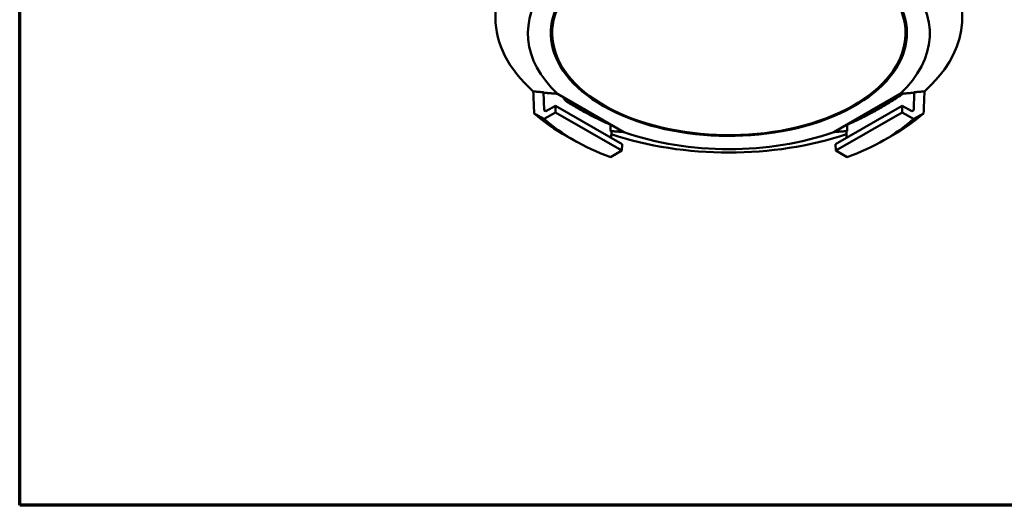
# Model space of a CAD drawing. Header units: millimetres. Extents: x 40 to 2195, y 40 to 1687.
# Tile 1 of 185: x 40 to 408, y 40 to 222. Entities that reach past the tile are written whole.
import ezdxf

# ---------------------------------------------------------------- set-up
doc = ezdxf.new("R2010")
doc.units = ezdxf.units.MM
doc.header["$LTSCALE"] = 8
for name, color, linetype, lineweight in [('Border (ISO)', 7, 'Continuous', 70), ('Visible (ISO)', 7, 'Continuous', 50), ('Visible Narrow (ISO)', 7, 'Continuous', 35)]:
    doc.layers.add(name, color=color, linetype=linetype, lineweight=lineweight)

# ---------------------------------------------------------------- blocks, each defined once
blk = doc.blocks.new('Borders Chauvet_A')
at = {"layer": 'Border (ISO)'}
for p, q in [((5, 5), (5, 210.9)), ((274.4, 5), (5, 5))]:
    blk.add_line(p, q, dxfattribs=at)

msp = doc.modelspace()

# ---------------------------------------------------------------- linework, layer by layer
at = {"layer": 'Visible (ISO)'}
for p, q in [((238.902, 219.752), (238.902, 216.486)), ((370.902, 219.752), (370.902, 216.486)), ((235.86, 187.761), (235.662, 194.406)), ((265.685, 179.535), (240.902, 193.844)), ((368.902, 193.844), (344.118, 179.535)), ((374.156, 194.417), (373.958, 187.77)), ((236.592, 187.339), (235.86, 187.761)), ((240.127, 189.38), (236.592, 187.339)), ((265.024, 175.006), (240.127, 189.38)), ((240.127, 189.38), (240.201, 186.888)), ((251.515, 187.704), (250.808, 188.112)), ((369.688, 189.387), (344.767, 174.999)), ((358.288, 187.704), (358.995, 188.112)), ((369.688, 189.387), (369.614, 186.895)), ((373.226, 187.347), (369.688, 189.387)), ((373.958, 187.77), (373.226, 187.347)), ((240.201, 186.888), (235.94, 184.427)), ((264.95, 172.599), (240.201, 186.888)), ((369.614, 186.895), (344.841, 172.592)), ((373.875, 184.438), (369.614, 186.895)), ((260.725, 179.896), (260.725, 182.253)), ((349.078, 179.896), (349.078, 182.253)), ((248.015, 175.922), (244.482, 177.89)), ((261.004, 179.775), (260.93, 177.37)), ((348.859, 177.361), (348.785, 179.768)), ((361.788, 175.922), (365.321, 177.89)), ((265.024, 175.006), (264.95, 172.599)), ((344.767, 174.999), (344.841, 172.592)), ((260.689, 170.139), (264.95, 172.599)), ((344.841, 172.592), (349.097, 170.132))]:
    msp.add_line(p, q, dxfattribs=at)
for centre, major_axis, start_param, end_param in [((304.902, 216.486), (-66, 0), 4.0068905, 9.9767318), ((304.902, 222.2), (-87.18, 0), 5.706032, 6.8603386), ((304.902, 216.486), (66.5, 0), 2.4788993, 6.8369266), ((304.902, 222.2), (87.18, 0), 5.7063234, 6.6745843), ((304.902, 216.486), (75.057, 0), 5.7334419, 6.7641314), ((304.902, 216.486), (-75.057, 0), 5.8444274, 6.8329287), ((304.902, 219.752), (-66, 0), 6.237301, 6.2831853), ((304.902, 219.752), (66, 0), 0, 0.0458843), ((304.902, 218.527), (-66.5, 0), 0.0265861, 0.1682656), ((304.902, 218.527), (-66.5, 0), 0.0265861, 0.1682656), ((304.902, 219.752), (-66.5, 0), 0.0425456, 0.1309628), ((304.902, 218.527), (66.5, 0), 6.1149197, 6.2565992), ((304.902, 218.527), (66.5, 0), 6.1149197, 6.2565992), ((304.902, 219.752), (66.5, 0), 6.1522225, 6.2406397), ((304.902, 219.343), (76.5, 0), 3.9071582, 3.9269908), ((304.902, 218.527), (75.5, 0), 3.9070272, 3.9469544), ((304.902, 218.527), (75.5, 0), 5.4778236, 5.5177507), ((304.902, 219.343), (76.5, 0), 5.4977871, 5.5176198), ((304.902, 214.036), (87.005, 0), 3.7224227, 3.944757), ((304.902, 209.954), (81.918, 0), 3.7117028, 4.1422788), ((304.902, 209.954), (-81.918, 0), 2.1406428, 2.5717462), ((304.902, 214.036), (-87.005, 0), 2.3384283, 2.5610534), ((1802.539, 4229.029), (-2219.271, -3843.89), 0.2718685, 0.2719749), ((-1192.739, 4229.038), (2219.276, -3843.898), 6.0112104, 6.0113168), ((304.902, 222.2), (87.18, 0), 4.1842752, 5.2403034), ((304.902, 216.486), (75.057, 0), 4.1626456, 5.2621324)]:
    msp.add_ellipse(centre, major_axis=major_axis, ratio=0.5773503, start_param=start_param, end_param=end_param, dxfattribs=at)
for points in [[(231.843, 194.736), (231.95, 191.982), (232.058, 189.227), (232.165, 186.472)], [(235.941, 194.205), (235.91, 194.227), (235.848, 194.272), (235.755, 194.339), (235.693, 194.383), (235.662, 194.406)], [(374.156, 194.417), (374.123, 194.393), (374.058, 194.346), (373.96, 194.275), (373.895, 194.228), (373.862, 194.205)], [(377.652, 186.484), (377.76, 189.239), (377.867, 191.994), (377.974, 194.749)], [(232.165, 186.472), (232.591, 186.241), (233.439, 185.781), (234.698, 185.099), (235.527, 184.65), (235.94, 184.427)], [(373.875, 184.438), (374.288, 184.661), (375.118, 185.11), (376.377, 185.792), (377.226, 186.253), (377.652, 186.484)], [(261.004, 179.775), (260.973, 179.788), (260.911, 179.815), (260.818, 179.855), (260.756, 179.882), (260.725, 179.896)], [(349.078, 179.896), (349.046, 179.881), (348.98, 179.853), (348.882, 179.811), (348.817, 179.783), (348.785, 179.768)]]:
    msp.add_open_spline(points, degree=3, dxfattribs=at)
for points, weights in [([(231.843, 194.736), (233.812, 194.564), (235.662, 194.406)], [1.00197919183, 1.00493041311, 1.00689429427]), ([(235.941, 194.205), (238.529, 194.013), (240.902, 193.845)], [1.00376422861, 1.0035512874, 1.0013341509]), ([(370.098, 193.93), (359.651, 186.849), (349.078, 182.253)], [1.02513956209, 1.0395301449, 1.01898604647]), ([(368.901, 193.845), (371.274, 194.013), (373.862, 194.205)], [1.0013341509, 1.0035512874, 1.00376422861]), ([(374.156, 194.417), (376.006, 194.576), (377.974, 194.749)], [1.00688906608, 1.00492658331, 1.00197876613]), ([(260.725, 182.253), (252.597, 185.786), (244.641, 190.725)], [1.51526974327, 1.53864620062, 1.53160552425]), ([(265.684, 179.536), (263.312, 179.704), (260.725, 179.896)], [1.00133592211, 1.00355137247, 1.00376422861]), ([(349.078, 179.896), (346.491, 179.704), (344.119, 179.536)], [1.00376422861, 1.00355137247, 1.00133592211])]:
    msp.add_rational_spline(points, weights, degree=2, dxfattribs=at)
msp.add_open_spline([(243.01, 192.627), (243.086, 192.437), (243.181, 192.253), (243.45, 191.822), (243.635, 191.589), (244.087, 191.118), (244.364, 190.897), (244.641, 190.725)], degree=3, knots=[-0.27105471, -0.27105471, -0.27105471, -0.27105471, -0.20777752, -0.20777752, -0.11755932, -0.11755932, -0.00000128, -0.00000128, -0.00000128, -0.00000128], dxfattribs=at)
at = {"layer": 'Visible Narrow (ISO)'}
for major_axis, start_param, end_param in [((-84.734, 0), 0.8782117, 0.9797647), ((84.734, 0), 5.3034206, 5.4049736)]:
    msp.add_ellipse((304.902, 224.776), major_axis=major_axis, ratio=0.5773503, start_param=start_param, end_param=end_param, dxfattribs=at)

# ---------------------------------------------------------------- block references
at = {"xscale": 8, "yscale": 8, "zscale": 8}
msp.add_blockref('Borders Chauvet_A', (0, 0), dxfattribs=at)

doc.saveas('drawing.dxf')
